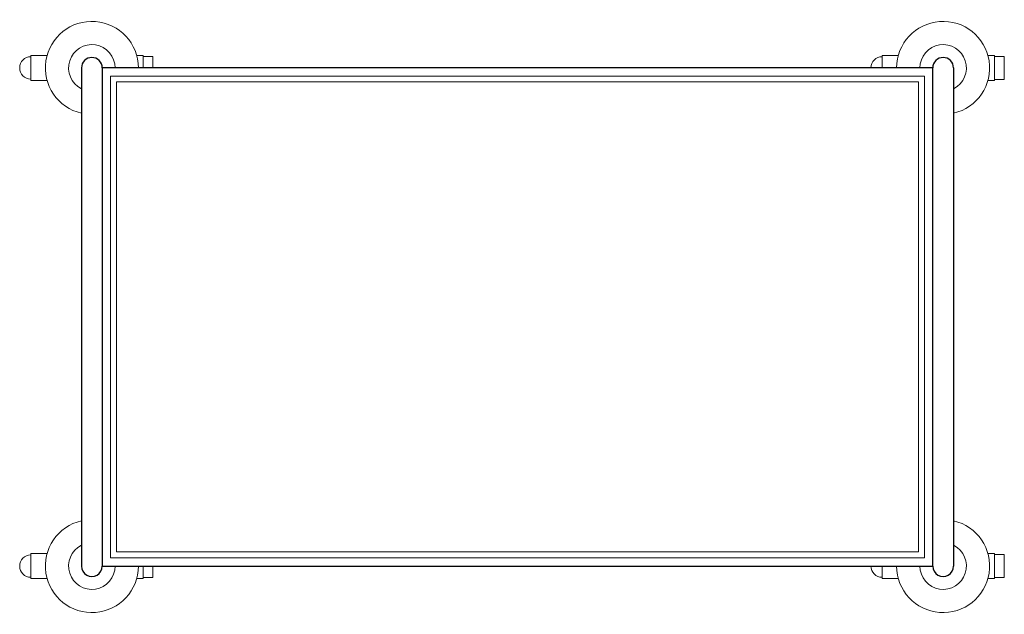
# Model space of a CAD drawing. Header units: millimetres. Extents: x 251300 to 581040, y -9130 to 111283.
# Tile 56 of 57: x 550934 to 552119, y 110567 to 111283. Entities that reach past the tile are written whole.
import ezdxf

# ---------------------------------------------------------------- set-up
doc = ezdxf.new("R2010")
doc.units = ezdxf.units.MM
doc.layers.add('3D FJ RVS', color=22, linetype='Continuous')
for name, color, linetype, lineweight in [('APPARAAT1', 2, 'Continuous', 25), ('APPARAAT2', 1, 'Continuous', 20), ('APPARAAT5', 7, 'Continuous', 5)]:
    doc.layers.add(name, color=color, linetype=linetype, lineweight=lineweight)

# ---------------------------------------------------------------- blocks, each defined once
blk = doc.blocks.new('SW10x6-3')
at = {"layer": 'APPARAAT1'}
for p, q in [((0, 1037.5), (600, 1037.5)), ((0, 12.5), (600, 12.5)), ((0, -12.5), (600, -12.5))]:
    blk.add_line(p, q, dxfattribs=at)
blk.add_lwpolyline([(0, 12.5), (600, 12.5), (600, 1012.5), (0, 1012.5)], close=True, dxfattribs=at)
for centre, start, end in [((0, 1025), 90, 270), ((600, 1025), 270, 90), ((0, 0), 90, 270), ((600, 0), 270, 90), ((600, 0), 270, 90)]:
    blk.add_arc(centre, 12.5, start, end, dxfattribs=at)
at = {"layer": 'APPARAAT2'}
for p, q in [((13.9, 1098.6), (-13.9, 1098.6)), ((586.1, 1098.6), (613.9, 1098.6)), ((0, 73.6), (-13.9, 73.6)), ((600, 73.6), (613.9, 73.6))]:
    blk.add_line(p, q, dxfattribs=at)
for points in [[(-13.9, 1086.8), (-13.9, 1098.6)], [(13.9, 1086.8), (13.9, 1098.6)], [(586.1, 1086.8), (586.1, 1098.6)], [(613.9, 1086.8), (613.9, 1098.6)], [(-15, 1079), (-15, 1086.8), (15, 1086.8), (15, 1079)], [(615, 1079), (615, 1086.8), (585, 1086.8), (585, 1079)], [(0, 951.5), (-15, 951.5), (-15, 971)], [(600, 951.5), (615, 951.5), (615, 971)], [(-13.9, 61.8), (-13.9, 73.6)], [(613.9, 61.8), (613.9, 73.6)], [(-15, 54), (-15, 61.8), (0, 61.8)], [(615, 54), (615, 61.8), (600, 61.8)], [(15, -54), (15, -73.5), (-15, -73.5), (-15, -54)], [(585, -54), (585, -73.5), (615, -73.5), (615, -54)]]:
    blk.add_lwpolyline(points, dxfattribs=at)
for centre, radius, start, end in [((0, 1025), 56, 12.8979, 270), ((600, 1025), 56, 270, 167.1021), ((0, 1025), 28, 26.5148, 270), ((600, 1025), 28, 270, 153.4852), ((0, 951.5), 13.4, 180, 270), ((600, 951.5), 13.4, 270, 0), ((0, 0), 56, 90, 347.1021), ((600, 0), 56, 192.8979, 90), ((0, 0), 28, 90, 333.4852), ((600, 0), 28, 206.5148, 90), ((0, 0), 12.5, 90, 270), ((0, -73.5), 13.4, 180, 0), ((600, -73.5), 13.4, 180, 0)]:
    blk.add_arc(centre, radius, start, end, dxfattribs=at)
at = {"layer": 'APPARAAT5'}
for points in [[(10, 22.5), (590, 22.5), (590, 1002.5), (10, 1002.5)], [(17, 29.5), (583, 29.5), (583, 995.5), (17, 995.5)]]:
    blk.add_lwpolyline(points, close=True, dxfattribs=at)

msp = doc.modelspace()

# ---------------------------------------------------------------- block references
at = {"layer": '3D FJ RVS', "rotation": 270}
msp.add_blockref('SW10x6-3', (551020.5, 111225.4), dxfattribs=at)

doc.saveas('drawing.dxf')
